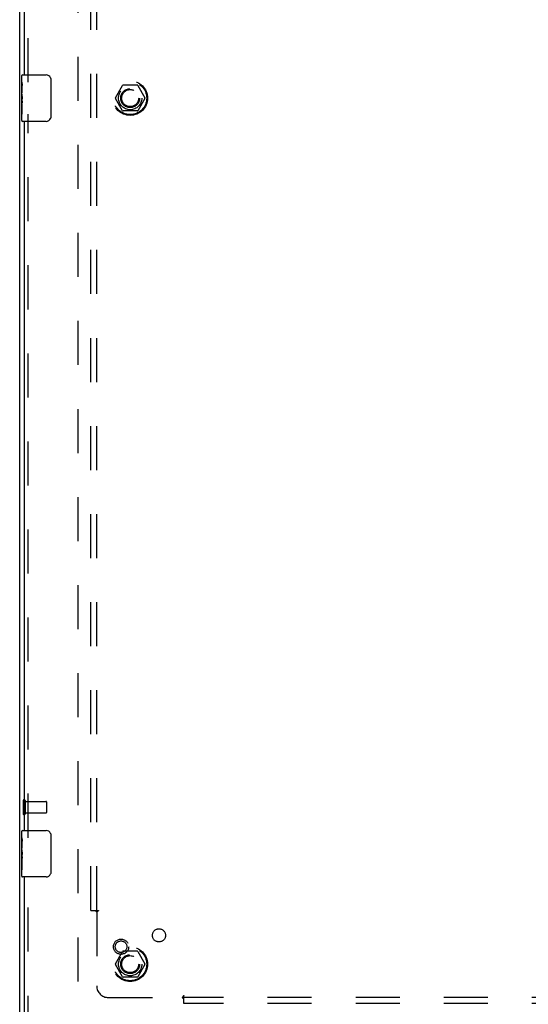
# Model space of a CAD drawing. Header units: inches. Extents: x 0 to 172, y 0 to 111.
# Tile 5 of 23: x 34 to 45, y 37 to 58. Entities that reach past the tile are written whole.
import ezdxf

# ---------------------------------------------------------------- set-up
doc = ezdxf.new("R2010")
doc.units = ezdxf.units.IN
doc.header["$LTSCALE"] = 9.468354
doc.header["$MEASUREMENT"] = 0
doc.linetypes.add('HIDDEN', pattern=[0.2, 0.1, -0.1])
doc.layers.get('0').update_dxf_attribs({"linetype": 'CONTINUOUS'})
for name, color, linetype in [('DEFAULT_2', 8, 'HIDDEN'), ('DOOR_ASSEMBLY_LEFT', 7, 'CONTINUOUS'), ('SUBPANEL', 7, 'CONTINUOUS')]:
    doc.layers.add(name, color=color, linetype=linetype)

msp = doc.modelspace()

# ---------------------------------------------------------------- linework, layer by layer
at = {"color": 3, "linetype": 'Continuous'}
msp.add_line((34.397, 35.856), (34.397, 77.706), dxfattribs=at)
at = {"layer": 'DEFAULT_2', "color": 8, "linetype": 'HIDDEN'}
for p, q in [((35.647, 76.606), (35.647, 36.956)), ((36.454, 56.786), (36.609, 57.054)), ((36.926, 57.059), (36.618, 57.059)), ((36.935, 57.054), (37.09, 56.786)), ((36.609, 56.509), (36.454, 56.776)), ((37.09, 56.776), (36.935, 56.509)), ((36.926, 56.504), (36.618, 56.504)), ((34.472, 41.673), (34.472, 41.389)), ((34.515, 41.673), (34.515, 41.389)), ((34.515, 41.655), (34.962, 41.655)), ((34.972, 41.645), (34.972, 41.417)), ((34.515, 41.407), (34.962, 41.407)), ((36.454, 38.161), (36.609, 38.429)), ((36.926, 38.434), (36.618, 38.434)), ((36.935, 38.429), (37.09, 38.161)), ((36.609, 37.884), (36.454, 38.151)), ((37.09, 38.151), (36.935, 37.884)), ((36.926, 37.879), (36.618, 37.879))]:
    msp.add_line(p, q, dxfattribs=at)
for centre, radius in [((36.772, 56.781), 0.372), ((36.772, 56.781), 0.356), ((36.772, 56.781), 0.204), ((36.772, 56.781), 0.183), ((36.772, 38.156), 0.372), ((36.772, 38.156), 0.356), ((36.772, 38.156), 0.204), ((36.772, 38.156), 0.183)]:
    msp.add_circle(centre, radius, dxfattribs=at)
for centre, radius, start, end in [((36.618, 57.049), 0.01, 90.0113, 149.988), ((36.926, 57.049), 0.01, 30.0108, 89.9876), ((36.463, 56.781), 0.01, 150.0117, 209.9873), ((37.081, 56.781), 0.01, 330.0117, 29.9873), ((36.618, 56.514), 0.01, 210.0108, 269.9876), ((36.926, 56.514), 0.01, 270.0113, 329.988), ((34.493, 41.673), 0.0215, 0, 180), ((34.962, 41.645), 0.01, 0, 90), ((34.493, 41.389), 0.0215, 180, 360), ((34.962, 41.417), 0.01, 270, 360), ((36.618, 38.424), 0.01, 90.0113, 149.988), ((36.926, 38.424), 0.01, 30.0108, 89.9876), ((36.463, 38.156), 0.01, 150.0117, 209.9873), ((37.081, 38.156), 0.01, 330.0117, 29.9873), ((36.618, 37.889), 0.01, 210.0108, 269.9876), ((36.926, 37.889), 0.01, 270.0113, 329.988)]:
    msp.add_arc(centre, radius, start, end, dxfattribs=at)
at = {"layer": 'DOOR_ASSEMBLY_LEFT', "color": 8, "linetype": 'HIDDEN'}
for p, q in [((34.576, 57.126), (34.576, 72.686)), ((34.576, 40.876), (34.576, 56.436)), ((34.576, 36.531), (34.576, 40.186))]:
    msp.add_line(p, q, dxfattribs=at)
at = {"layer": 'DOOR_ASSEMBLY_LEFT', "color": 3, "linetype": 'Continuous'}
for p, q in [((34.501, 57.281), (34.501, 72.531)), ((34.501, 41.031), (34.501, 56.281)), ((34.501, 36.531), (34.501, 40.031))]:
    msp.add_line(p, q, dxfattribs=at)
at = {"layer": 'DOOR_ASSEMBLY_LEFT', "color": 7, "linetype": 'Continuous'}
for p, q in [((34.441, 57.122), (34.441, 57.266)), ((34.456, 57.281), (34.966, 57.281)), ((35.066, 57.181), (35.066, 56.381)), ((34.441, 56.867), (34.441, 57.119)), ((34.45, 57.064), (34.441, 57.064)), ((34.451, 56.897), (34.451, 57.053)), ((34.441, 56.897), (34.451, 56.897)), ((34.441, 56.296), (34.441, 56.864)), ((34.444, 56.834), (34.441, 56.834)), ((34.451, 56.713), (34.451, 56.766)), ((34.441, 56.702), (34.451, 56.702)), ((34.441, 56.666), (34.451, 56.666)), ((34.441, 56.603), (34.451, 56.603)), ((34.451, 56.436), (34.451, 56.666)), ((34.441, 56.436), (34.451, 56.436)), ((34.966, 56.281), (34.456, 56.281)), ((34.441, 40.872), (34.441, 41.016)), ((34.441, 40.617), (34.441, 40.869)), ((34.456, 41.031), (34.966, 41.031)), ((35.066, 40.931), (35.066, 40.131)), ((34.45, 40.814), (34.441, 40.814)), ((34.451, 40.647), (34.451, 40.803)), ((34.441, 40.647), (34.451, 40.647)), ((34.441, 40.046), (34.441, 40.614)), ((34.444, 40.584), (34.441, 40.584)), ((34.441, 40.452), (34.451, 40.452)), ((34.451, 40.463), (34.451, 40.516)), ((34.441, 40.416), (34.451, 40.416)), ((34.441, 40.353), (34.451, 40.353)), ((34.451, 40.186), (34.451, 40.416)), ((34.441, 40.186), (34.451, 40.186)), ((34.966, 40.031), (34.456, 40.031))]:
    msp.add_line(p, q, dxfattribs=at)
for points in [[(35.06, 57.218), (35.062, 57.212), (35.063, 57.206), (35.065, 57.2), (35.066, 57.194), (35.066, 57.188), (35.066, 57.181)], [(34.441, 57.122), (34.442, 57.119), (34.442, 57.115), (34.443, 57.11), (34.444, 57.104), (34.446, 57.097), (34.447, 57.089), (34.448, 57.081), (34.45, 57.072)], [(34.45, 57.072), (34.451, 57.063), (34.451, 57.053)], [(34.441, 56.867), (34.442, 56.859), (34.442, 56.852), (34.443, 56.843), (34.444, 56.835)], [(34.444, 56.835), (34.448, 56.808), (34.449, 56.799), (34.45, 56.79), (34.45, 56.782), (34.451, 56.774), (34.451, 56.766)], [(34.451, 56.713), (34.451, 56.707), (34.451, 56.701), (34.45, 56.695), (34.45, 56.689), (34.449, 56.683), (34.448, 56.677)], [(35.066, 56.381), (35.066, 56.375), (35.066, 56.369), (35.065, 56.363), (35.063, 56.357), (35.062, 56.351), (35.06, 56.345)], [(34.441, 40.872), (34.442, 40.869), (34.442, 40.865), (34.443, 40.86), (34.444, 40.854), (34.446, 40.847), (34.447, 40.839), (34.448, 40.831), (34.45, 40.822)], [(35.06, 40.968), (35.062, 40.962), (35.063, 40.956), (35.065, 40.95), (35.066, 40.944), (35.066, 40.938), (35.066, 40.931)], [(34.45, 40.822), (34.451, 40.813), (34.451, 40.803)], [(34.441, 40.617), (34.442, 40.609), (34.442, 40.602), (34.443, 40.593), (34.444, 40.585)], [(34.444, 40.585), (34.448, 40.558), (34.449, 40.549), (34.45, 40.54), (34.45, 40.532), (34.451, 40.524), (34.451, 40.516)], [(34.451, 40.463), (34.451, 40.457), (34.451, 40.451), (34.45, 40.445), (34.45, 40.439), (34.449, 40.433), (34.448, 40.427)], [(35.066, 40.131), (35.066, 40.125), (35.066, 40.119), (35.065, 40.113), (35.063, 40.107), (35.062, 40.101), (35.06, 40.095)]]:
    msp.add_lwpolyline(points, dxfattribs=at)
at = {"layer": 'DOOR_ASSEMBLY_LEFT', "color": 8, "linetype": 'HIDDEN'}
for radius in [0.164, 0.124]:
    msp.add_circle((36.576, 38.531), radius, dxfattribs=at)
at = {"layer": 'DOOR_ASSEMBLY_LEFT', "color": 7, "linetype": 'Continuous'}
for centre, radius, start, end in [((34.456, 57.266), 0.015, 90, 180), ((34.966, 57.181), 0.1, 21.1999, 90), ((34.966, 56.381), 0.1, 270, 338.7946), ((34.456, 56.296), 0.015, 180, 270), ((34.456, 41.016), 0.015, 90, 180), ((34.966, 40.931), 0.1, 21.1999, 90), ((34.456, 40.046), 0.015, 180, 270), ((34.966, 40.131), 0.1, 270, 338.7946)]:
    msp.add_arc(centre, radius, start, end, dxfattribs=at)
for centre, start_param, end_param in [((34.641, 56.699), -3.141593, -2.879776), ((34.641, 40.449), 3.141593, 3.403409)]:
    msp.add_ellipse(centre, major_axis=(0.2, 0), ratio=0.432808, start_param=start_param, end_param=end_param, dxfattribs=at)
at = {"layer": 'SUBPANEL', "color": 8, "linetype": 'HIDDEN'}
for p, q in [((35.928, 39.313), (35.928, 74.25)), ((36.053, 39.313), (36.053, 74.25)), ((35.928, 39.313), (36.015, 39.313)), ((36.015, 39.313), (36.094, 39.313)), ((36.053, 39.277), (36.053, 37.688)), ((36.073, 39.291), (36.067, 39.287)), ((36.303, 37.438), (37.893, 37.438)), ((37.928, 37.399), (37.928, 37.479)), ((72.866, 37.438), (37.928, 37.438)), ((37.928, 37.313), (37.928, 37.399)), ((72.866, 37.313), (37.928, 37.313))]:
    msp.add_line(p, q, dxfattribs=at)
for points in [[(36.015, 39.313), (36.017, 39.311), (36.019, 39.31), (36.02, 39.308), (36.022, 39.307), (36.024, 39.306), (36.026, 39.304), (36.027, 39.303), (36.029, 39.301), (36.03, 39.3), (36.032, 39.298), (36.033, 39.297), (36.035, 39.296)], [(36.035, 39.296), (36.039, 39.291), (36.042, 39.288)], [(36.042, 39.288), (36.044, 39.286), (36.046, 39.285), (36.047, 39.283), (36.049, 39.281), (36.051, 39.28), (36.052, 39.279), (36.053, 39.277)], [(36.067, 39.287), (36.064, 39.285), (36.062, 39.284), (36.06, 39.283), (36.058, 39.281), (36.056, 39.28), (36.055, 39.279), (36.053, 39.277)], [(36.094, 39.313), (36.093, 39.311), (36.093, 39.309), (36.092, 39.308), (36.091, 39.307), (36.09, 39.305), (36.089, 39.304), (36.088, 39.302), (36.087, 39.301), (36.085, 39.299), (36.084, 39.298), (36.082, 39.297), (36.081, 39.296), (36.079, 39.294), (36.077, 39.293), (36.075, 39.292), (36.073, 39.291)], [(37.902, 37.451), (37.901, 37.449), (37.9, 37.447), (37.898, 37.445), (37.897, 37.443), (37.895, 37.441), (37.894, 37.439), (37.893, 37.438)], [(37.91, 37.42), (37.905, 37.425), (37.904, 37.427), (37.902, 37.428), (37.9, 37.43), (37.898, 37.432), (37.897, 37.433), (37.895, 37.435), (37.894, 37.436), (37.893, 37.438)], [(37.928, 37.479), (37.927, 37.478), (37.925, 37.477), (37.924, 37.477), (37.922, 37.476), (37.921, 37.475), (37.919, 37.474), (37.918, 37.473), (37.916, 37.471), (37.915, 37.47), (37.914, 37.468), (37.912, 37.467), (37.911, 37.465), (37.91, 37.463), (37.909, 37.461), (37.907, 37.46), (37.906, 37.457), (37.902, 37.451)], [(37.928, 37.399), (37.927, 37.401), (37.925, 37.403), (37.924, 37.405), (37.923, 37.407), (37.921, 37.408), (37.92, 37.41), (37.918, 37.412), (37.917, 37.413), (37.915, 37.415), (37.914, 37.416), (37.913, 37.418), (37.911, 37.419), (37.91, 37.42)]]:
    msp.add_lwpolyline(points, dxfattribs=at)
for centre, radius in [((36.772, 56.781), 0.25), ((37.391, 38.775), 0.141), ((36.772, 38.156), 0.25)]:
    msp.add_circle(centre, radius, dxfattribs=at)
msp.add_arc((36.303, 37.688), 0.25, 180, 270, dxfattribs=at)

doc.saveas('drawing.dxf')
